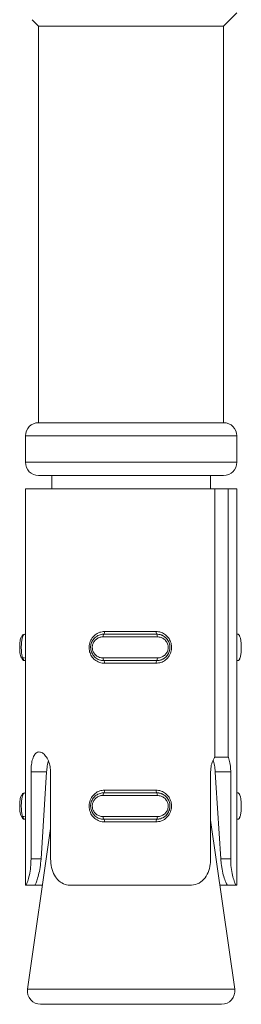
# Model space of a CAD drawing. Header units: millimetres. Extents: x 15 to 1486, y -3131 to -190.
# Tile 74 of 83: x 1449.08 to 1457.46, y -1472.08 to -1434.84. Entities that reach past the tile are written whole.
import ezdxf

# ---------------------------------------------------------------- set-up
doc = ezdxf.new("R2010")
doc.units = ezdxf.units.MM

msp = doc.modelspace()

# ---------------------------------------------------------------- linework, layer by layer
at = {"color": 7, "linetype": 'Continuous', "lineweight": 15}
for p, q in [((1456.793, -1435.08), (1457.293, -1434.58)), ((1449.55, -1434.837), (1449.793, -1435.08)), ((1449.793, -1435.08), (1449.793, -1450.08)), ((1449.793, -1435.08), (1456.793, -1435.08)), ((1456.793, -1450.08), (1456.793, -1435.08)), ((1456.309, -1450.08), (1449.793, -1450.08)), ((1456.793, -1450.08), (1456.309, -1450.08)), ((1449.293, -1450.58), (1449.293, -1451.58)), ((1457.293, -1451.58), (1457.293, -1450.58)), ((1456.309, -1452.08), (1449.793, -1452.08)), ((1450.293, -1452.08), (1450.293, -1452.58)), ((1456.293, -1452.58), (1456.293, -1452.08)), ((1456.793, -1452.08), (1456.309, -1452.08)), ((1449.293, -1452.58), (1449.293, -1467.58)), ((1456.459, -1452.58), (1449.293, -1452.58)), ((1456.459, -1462.727), (1456.459, -1452.58)), ((1456.966, -1452.58), (1456.459, -1452.58)), ((1456.966, -1452.58), (1456.966, -1462.727)), ((1457.293, -1452.58), (1456.966, -1452.58)), ((1457.293, -1467.58), (1457.293, -1452.58)), ((1452.284, -1457.98), (1454.235, -1457.98)), ((1449.293, -1458.08), (1449.279, -1458.08)), ((1454.283, -1458.18), (1452.232, -1458.18)), ((1452.258, -1458.08), (1454.258, -1458.08)), ((1454.259, -1458.08), (1454.258, -1458.08)), ((1457.293, -1458.08), (1457.327, -1458.08)), ((1449.293, -1459.08), (1449.279, -1459.08)), ((1452.232, -1458.98), (1454.283, -1458.98)), ((1454.258, -1459.08), (1452.258, -1459.08)), ((1454.235, -1459.18), (1452.284, -1459.18)), ((1454.259, -1459.08), (1454.258, -1459.08)), ((1457.293, -1459.08), (1457.327, -1459.08)), ((1456.966, -1462.727), (1456.459, -1462.727)), ((1449.504, -1466.58), (1449.504, -1463.286)), ((1449.504, -1463.286), (1450.094, -1463.286)), ((1450.094, -1463.286), (1449.885, -1466.58)), ((1450.243, -1463.286), (1450.243, -1466.58)), ((1456.298, -1466.58), (1456.298, -1463.286)), ((1457.059, -1463.286), (1456.475, -1463.286)), ((1457.059, -1463.286), (1457.059, -1466.58)), ((1452.284, -1463.98), (1454.235, -1463.98)), ((1449.293, -1464.08), (1449.279, -1464.08)), ((1454.283, -1464.18), (1452.232, -1464.18)), ((1452.258, -1464.08), (1454.258, -1464.08)), ((1454.259, -1464.08), (1454.258, -1464.08)), ((1457.293, -1464.08), (1457.327, -1464.08)), ((1449.293, -1465.08), (1449.279, -1465.08)), ((1452.232, -1464.98), (1454.283, -1464.98)), ((1454.258, -1465.08), (1452.258, -1465.08)), ((1454.259, -1465.08), (1454.258, -1465.08)), ((1457.211, -1471.51), (1456.298, -1465.117)), ((1457.293, -1465.08), (1457.327, -1465.08)), ((1450.243, -1465.429), (1449.374, -1471.51)), ((1454.235, -1465.18), (1452.284, -1465.18)), ((1449.504, -1466.58), (1449.885, -1466.58)), ((1457.059, -1466.58), (1456.682, -1466.58)), ((1449.301, -1467.58), (1449.293, -1467.58)), ((1449.301, -1467.58), (1449.65, -1467.58)), ((1449.936, -1467.58), (1449.65, -1467.58)), ((1455.505, -1467.58), (1451.025, -1467.58)), ((1456.934, -1467.58), (1456.65, -1467.58)), ((1457.28, -1467.58), (1456.934, -1467.58)), ((1457.293, -1467.58), (1457.28, -1467.58)), ((1456.243, -1472.08), (1449.869, -1472.08)), ((1456.716, -1472.08), (1456.243, -1472.08))]:
    msp.add_line(p, q, dxfattribs=at)
at = {"color": 8, "linetype": 'Continuous', "lineweight": 15}
for p, q in [((1456.74, -1450.58), (1449.293, -1450.58)), ((1457.293, -1450.58), (1456.74, -1450.58)), ((1449.293, -1451.58), (1456.74, -1451.58)), ((1456.74, -1451.58), (1457.293, -1451.58)), ((1449.162, -1458.98), (1449.254, -1458.98)), ((1449.162, -1464.98), (1449.254, -1464.98)), ((1449.374, -1471.51), (1457.211, -1471.51))]:
    msp.add_line(p, q, dxfattribs=at)
at = {"color": 7, "linetype": 'Continuous', "lineweight": 15, "flags": 128}
msp.add_lwpolyline([(1456.682, -1466.58), (1456.501, -1463.708), (1456.475, -1463.286)], dxfattribs=at)
at = {"color": 7, "linetype": 'Continuous', "lineweight": 15}
for centre, radius, start, end in [((1449.793, -1450.58), 0.5, 90, 180), ((1456.793, -1450.58), 0.5, 0, 90), ((1449.793, -1451.58), 0.5, 180, 270), ((1456.793, -1451.58), 0.5, 270, 0), ((1452.166, -1458.004), 0.12, 320.4782, 11.2163), ((1454.359, -1458.004), 0.126, 169.1995, 217.3175), ((1449.26, -1458.179), 0.0984, 90.9629, 180.9316), ((1452.346, -1458.157), 0.117, 138.858, 191.4959), ((1454.164, -1458.157), 0.122, 348.8796, 38.9944), ((1457.305, -1458.179), 0.0982, 358.941, 88.9003), ((1449.26, -1458.982), 0.0984, 179.0684, 269.0371), ((1452.346, -1459.004), 0.117, 168.5041, 221.142), ((1452.166, -1459.157), 0.12, 348.7837, 39.5218), ((1454.359, -1459.157), 0.126, 142.6825, 190.8005), ((1454.164, -1459.004), 0.122, 321.0056, 11.1204), ((1457.305, -1458.982), 0.0982, 271.0997, 1.059), ((1452.166, -1464.004), 0.12, 320.4782, 11.2163), ((1454.359, -1464.004), 0.126, 169.1995, 217.3175), ((1449.26, -1464.179), 0.0984, 90.9629, 180.9316), ((1452.346, -1464.157), 0.117, 138.858, 191.4959), ((1454.164, -1464.157), 0.122, 348.8796, 38.9944), ((1457.305, -1464.179), 0.0982, 358.941, 88.9003), ((1449.26, -1464.982), 0.0984, 179.0684, 269.0371), ((1452.346, -1465.004), 0.117, 168.5041, 221.142), ((1452.166, -1465.157), 0.12, 348.7837, 39.5218), ((1454.359, -1465.157), 0.126, 142.6825, 190.8005), ((1454.164, -1465.004), 0.122, 321.0056, 11.1204), ((1457.305, -1464.982), 0.0982, 271.0997, 1.059), ((1449.869, -1471.58), 0.5, 171.8699, 270), ((1456.716, -1471.58), 0.5, 270, 8.1301)]:
    msp.add_arc(centre, radius, start, end, dxfattribs=at)
for points, knots in [([(1452.284, -1459.18), (1452.254, -1459.179), (1452.155, -1459.174), (1452, -1459.117), (1451.848, -1458.995), (1451.745, -1458.835), (1451.694, -1458.65), (1451.703, -1458.449), (1451.78, -1458.254), (1451.918, -1458.098), (1452.094, -1457.998), (1452.223, -1457.986), (1452.284, -1457.98)], [0, 0, 0, 0, 0.049967, 0.16072, 0.26597, 0.365259, 0.462972, 0.56567, 0.676022, 0.789422, 0.900467, 1, 1, 1, 1]), ([(1454.235, -1457.98), (1454.266, -1457.982), (1454.365, -1457.987), (1454.521, -1458.044), (1454.674, -1458.166), (1454.778, -1458.326), (1454.829, -1458.511), (1454.82, -1458.712), (1454.743, -1458.906), (1454.603, -1459.063), (1454.426, -1459.162), (1454.297, -1459.175), (1454.235, -1459.18)], [0, 0, 0, 0, 0.049967, 0.16072, 0.26597, 0.365259, 0.462972, 0.56567, 0.676022, 0.789422, 0.900467, 1, 1, 1, 1]), ([(1449.162, -1458.18), (1449.158, -1458.181), (1449.142, -1458.183), (1449.118, -1458.214), (1449.095, -1458.291), (1449.082, -1458.396), (1449.075, -1458.519), (1449.075, -1458.654), (1449.083, -1458.785), (1449.1, -1458.893), (1449.126, -1458.966), (1449.15, -1458.976), (1449.162, -1458.98)], [0, 0, 0, 0, 0.037283, 0.149825, 0.256283, 0.356425, 0.453447, 0.553209, 0.659995, 0.772418, 0.885916, 1, 1, 1, 1]), ([(1449.279, -1458.08), (1449.279, -1458.08), (1449.26, -1458.08), (1449.224, -1458.101), (1449.18, -1458.19), (1449.151, -1458.326), (1449.136, -1458.489), (1449.136, -1458.656), (1449.148, -1458.81), (1449.172, -1458.941), (1449.209, -1459.038), (1449.248, -1459.076), (1449.272, -1459.08), (1449.279, -1459.08), (1449.279, -1459.08)], [0, 0, 0, 0, 0.000038, 0.112216, 0.224487, 0.337099, 0.445586, 0.547542, 0.646168, 0.746789, 0.852426, 0.963251, 0.999962, 1, 1, 1, 1]), ([(1452.258, -1459.08), (1452.258, -1459.08), (1452.2, -1459.08), (1452.084, -1459.06), (1451.93, -1458.971), (1451.817, -1458.835), (1451.758, -1458.672), (1451.756, -1458.505), (1451.806, -1458.351), (1451.9, -1458.22), (1452.035, -1458.122), (1452.163, -1458.085), (1452.239, -1458.08), (1452.258, -1458.08), (1452.258, -1458.08)], [0, 0, 0, 0, 0.000038, 0.112216, 0.224487, 0.337099, 0.445586, 0.547542, 0.646168, 0.746789, 0.852426, 0.963251, 0.999962, 1, 1, 1, 1]), ([(1452.232, -1458.18), (1452.216, -1458.181), (1452.154, -1458.183), (1452.05, -1458.214), (1451.939, -1458.291), (1451.861, -1458.396), (1451.82, -1458.519), (1451.822, -1458.654), (1451.87, -1458.785), (1451.964, -1458.893), (1452.089, -1458.966), (1452.184, -1458.976), (1452.232, -1458.98)], [0, 0, 0, 0, 0.0372829, 0.1498251, 0.2562826, 0.3564246, 0.453447, 0.553209, 0.659995, 0.7724176, 0.8859158, 1, 1, 1, 1]), ([(1454.258, -1458.08), (1454.258, -1458.08), (1454.316, -1458.08), (1454.433, -1458.101), (1454.587, -1458.19), (1454.701, -1458.326), (1454.761, -1458.489), (1454.762, -1458.656), (1454.713, -1458.81), (1454.618, -1458.941), (1454.482, -1459.038), (1454.354, -1459.076), (1454.277, -1459.08), (1454.258, -1459.08), (1454.258, -1459.08)], [0, 0, 0, 0, 0.000038, 0.112216, 0.224487, 0.337099, 0.445586, 0.547542, 0.646168, 0.746789, 0.852426, 0.963251, 0.999962, 1, 1, 1, 1]), ([(1454.259, -1459.08), (1454.259, -1459.08), (1454.311, -1459.08), (1454.422, -1459.063), (1454.573, -1458.984), (1454.692, -1458.853), (1454.758, -1458.691), (1454.766, -1458.522), (1454.722, -1458.367), (1454.633, -1458.234), (1454.503, -1458.133), (1454.37, -1458.087), (1454.285, -1458.08), (1454.259, -1458.08), (1454.259, -1458.08)], [0, 0, 0, 0, 0.000037, 0.101131, 0.213606, 0.327132, 0.435873, 0.536191, 0.632077, 0.730792, 0.836856, 0.949309, 0.999963, 1, 1, 1, 1]), ([(1454.283, -1458.98), (1454.299, -1458.98), (1454.361, -1458.978), (1454.466, -1458.947), (1454.577, -1458.87), (1454.656, -1458.765), (1454.697, -1458.641), (1454.695, -1458.507), (1454.646, -1458.376), (1454.552, -1458.268), (1454.426, -1458.195), (1454.331, -1458.185), (1454.283, -1458.18)], [0, 0, 0, 0, 0.037283, 0.149825, 0.256283, 0.356425, 0.453447, 0.553209, 0.659995, 0.772418, 0.885916, 1, 1, 1, 1]), ([(1457.327, -1459.08), (1457.327, -1459.08), (1457.345, -1459.08), (1457.379, -1459.06), (1457.42, -1458.971), (1457.448, -1458.835), (1457.461, -1458.672), (1457.461, -1458.505), (1457.45, -1458.351), (1457.428, -1458.22), (1457.393, -1458.122), (1457.356, -1458.085), (1457.333, -1458.08), (1457.327, -1458.08), (1457.327, -1458.08)], [0, 0, 0, 0, 0.0000378, 0.1122155, 0.2244867, 0.3370987, 0.4455856, 0.5475424, 0.6461678, 0.7467888, 0.8524261, 0.9632515, 0.9999622, 1, 1, 1, 1]), ([(1449.504, -1463.286), (1449.505, -1463.233), (1449.508, -1463.098), (1449.536, -1462.89), (1449.596, -1462.698), (1449.686, -1462.57), (1449.803, -1462.522), (1449.933, -1462.56), (1450.061, -1462.678), (1450.168, -1462.863), (1450.233, -1463.077), (1450.24, -1463.224), (1450.243, -1463.286)], [0, 0, 0, 0, 0.067543, 0.17285, 0.279382, 0.387325, 0.494685, 0.600406, 0.705956, 0.813029, 0.921038, 1, 1, 1, 1]), ([(1450.163, -1462.874), (1450.155, -1462.898), (1450.125, -1462.988), (1450.106, -1463.138), (1450.097, -1463.254), (1450.094, -1463.286)], [0, 0, 0, 0, 0.2074331, 0.7762317, 1, 1, 1, 1]), ([(1456.298, -1463.286), (1456.304, -1463.203), (1456.315, -1463.036), (1456.384, -1462.847), (1456.44, -1462.758), (1456.459, -1462.727)], [0, 0, 0, 0, 0.3959292, 0.7916884, 1, 1, 1, 1]), ([(1456.475, -1463.286), (1456.467, -1463.203), (1456.453, -1463.042), (1456.415, -1462.905), (1456.397, -1462.84)], [0, 0, 0, 0, 0.515612, 1, 1, 1, 1]), ([(1456.966, -1462.727), (1456.97, -1462.734), (1456.997, -1462.798), (1457.036, -1462.946), (1457.057, -1463.141), (1457.059, -1463.256), (1457.059, -1463.286)], [0, 0, 0, 0, 0.050273, 0.452071, 0.85448, 1, 1, 1, 1]), ([(1452.284, -1465.18), (1452.254, -1465.179), (1452.155, -1465.174), (1452, -1465.117), (1451.848, -1464.995), (1451.745, -1464.835), (1451.694, -1464.65), (1451.703, -1464.449), (1451.78, -1464.254), (1451.918, -1464.098), (1452.094, -1463.998), (1452.223, -1463.986), (1452.284, -1463.98)], [0, 0, 0, 0, 0.049967, 0.16072, 0.26597, 0.365259, 0.462972, 0.56567, 0.676022, 0.789422, 0.900467, 1, 1, 1, 1]), ([(1454.235, -1463.98), (1454.266, -1463.982), (1454.365, -1463.987), (1454.521, -1464.044), (1454.674, -1464.166), (1454.778, -1464.326), (1454.829, -1464.511), (1454.82, -1464.712), (1454.743, -1464.906), (1454.603, -1465.063), (1454.426, -1465.162), (1454.297, -1465.175), (1454.235, -1465.18)], [0, 0, 0, 0, 0.049967, 0.16072, 0.26597, 0.365259, 0.462972, 0.56567, 0.676022, 0.789422, 0.900467, 1, 1, 1, 1]), ([(1449.162, -1464.18), (1449.158, -1464.181), (1449.142, -1464.183), (1449.118, -1464.214), (1449.095, -1464.291), (1449.082, -1464.396), (1449.075, -1464.519), (1449.075, -1464.654), (1449.083, -1464.785), (1449.1, -1464.893), (1449.126, -1464.966), (1449.15, -1464.976), (1449.162, -1464.98)], [0, 0, 0, 0, 0.037283, 0.149825, 0.256283, 0.356425, 0.453447, 0.553209, 0.659995, 0.772418, 0.885916, 1, 1, 1, 1]), ([(1449.279, -1464.08), (1449.279, -1464.08), (1449.26, -1464.08), (1449.224, -1464.101), (1449.18, -1464.19), (1449.151, -1464.326), (1449.136, -1464.489), (1449.136, -1464.656), (1449.148, -1464.81), (1449.172, -1464.941), (1449.209, -1465.038), (1449.248, -1465.076), (1449.272, -1465.08), (1449.279, -1465.08), (1449.279, -1465.08)], [0, 0, 0, 0, 0.000038, 0.112216, 0.224487, 0.337099, 0.445586, 0.547542, 0.646168, 0.746789, 0.852426, 0.963251, 0.999962, 1, 1, 1, 1]), ([(1452.258, -1465.08), (1452.258, -1465.08), (1452.2, -1465.08), (1452.084, -1465.06), (1451.93, -1464.971), (1451.817, -1464.835), (1451.758, -1464.672), (1451.756, -1464.505), (1451.806, -1464.351), (1451.9, -1464.22), (1452.035, -1464.122), (1452.163, -1464.085), (1452.239, -1464.08), (1452.258, -1464.08), (1452.258, -1464.08)], [0, 0, 0, 0, 0.000038, 0.112216, 0.224487, 0.337099, 0.445586, 0.547542, 0.646168, 0.746789, 0.852426, 0.963251, 0.999962, 1, 1, 1, 1]), ([(1452.232, -1464.18), (1452.216, -1464.181), (1452.154, -1464.183), (1452.05, -1464.214), (1451.939, -1464.291), (1451.861, -1464.396), (1451.82, -1464.519), (1451.822, -1464.654), (1451.87, -1464.785), (1451.964, -1464.893), (1452.089, -1464.966), (1452.184, -1464.976), (1452.232, -1464.98)], [0, 0, 0, 0, 0.037283, 0.149825, 0.256283, 0.356425, 0.453447, 0.553209, 0.659995, 0.772418, 0.885916, 1, 1, 1, 1]), ([(1454.258, -1464.08), (1454.258, -1464.08), (1454.316, -1464.08), (1454.433, -1464.101), (1454.587, -1464.19), (1454.701, -1464.326), (1454.761, -1464.489), (1454.762, -1464.656), (1454.713, -1464.81), (1454.618, -1464.941), (1454.482, -1465.038), (1454.354, -1465.076), (1454.277, -1465.08), (1454.258, -1465.08), (1454.258, -1465.08)], [0, 0, 0, 0, 0.000038, 0.112216, 0.224487, 0.337099, 0.445586, 0.547542, 0.646168, 0.746789, 0.852426, 0.963251, 0.999962, 1, 1, 1, 1]), ([(1454.259, -1465.08), (1454.259, -1465.08), (1454.311, -1465.08), (1454.422, -1465.063), (1454.573, -1464.984), (1454.692, -1464.853), (1454.758, -1464.691), (1454.766, -1464.522), (1454.722, -1464.367), (1454.633, -1464.234), (1454.503, -1464.133), (1454.37, -1464.087), (1454.285, -1464.08), (1454.259, -1464.08), (1454.259, -1464.08)], [0, 0, 0, 0, 0.000037, 0.101131, 0.213606, 0.327132, 0.435873, 0.536191, 0.632077, 0.730792, 0.836856, 0.949309, 0.999963, 1, 1, 1, 1]), ([(1454.283, -1464.98), (1454.299, -1464.98), (1454.361, -1464.978), (1454.466, -1464.947), (1454.577, -1464.87), (1454.656, -1464.765), (1454.697, -1464.641), (1454.695, -1464.507), (1454.646, -1464.376), (1454.552, -1464.268), (1454.426, -1464.195), (1454.331, -1464.185), (1454.283, -1464.18)], [0, 0, 0, 0, 0.037283, 0.149825, 0.256283, 0.356425, 0.453447, 0.553209, 0.659995, 0.772418, 0.885916, 1, 1, 1, 1]), ([(1457.327, -1465.08), (1457.327, -1465.08), (1457.345, -1465.08), (1457.379, -1465.06), (1457.42, -1464.971), (1457.448, -1464.835), (1457.461, -1464.672), (1457.461, -1464.505), (1457.45, -1464.351), (1457.428, -1464.22), (1457.393, -1464.122), (1457.356, -1464.085), (1457.333, -1464.08), (1457.327, -1464.08), (1457.327, -1464.08)], [0, 0, 0, 0, 0.000038, 0.112216, 0.224487, 0.337099, 0.445586, 0.547542, 0.646168, 0.746789, 0.852426, 0.963251, 0.999962, 1, 1, 1, 1]), ([(1449.301, -1467.58), (1449.306, -1467.577), (1449.322, -1467.567), (1449.375, -1467.45), (1449.443, -1467.206), (1449.494, -1466.906), (1449.501, -1466.687), (1449.504, -1466.58)], [0, 0, 0, 0, 0.1288314, 0.376935, 0.5957067, 0.8020596, 1, 1, 1, 1]), ([(1449.885, -1466.58), (1449.875, -1466.689), (1449.854, -1466.907), (1449.789, -1467.199), (1449.721, -1467.419), (1449.665, -1467.557), (1449.655, -1467.573), (1449.65, -1467.58)], [0, 0, 0, 0, 0.201315, 0.402865, 0.601709, 0.799283, 1, 1, 1, 1]), ([(1450.243, -1466.58), (1450.25, -1466.691), (1450.264, -1466.911), (1450.376, -1467.205), (1450.552, -1467.428), (1450.775, -1467.559), (1450.945, -1467.574), (1451.025, -1467.58)], [0, 0, 0, 0, 0.2041816, 0.4083732, 0.6123257, 0.8181289, 1, 1, 1, 1]), ([(1455.505, -1467.58), (1455.605, -1467.57), (1455.806, -1467.549), (1456.048, -1467.37), (1456.211, -1467.107), (1456.288, -1466.828), (1456.295, -1466.649), (1456.298, -1466.58)], [0, 0, 0, 0, 0.227113, 0.454906, 0.667252, 0.872125, 1, 1, 1, 1]), ([(1456.934, -1467.58), (1456.926, -1467.571), (1456.91, -1467.551), (1456.838, -1467.382), (1456.762, -1467.13), (1456.706, -1466.85), (1456.689, -1466.662), (1456.682, -1466.58)], [0, 0, 0, 0, 0.222585, 0.446186, 0.650781, 0.848175, 1, 1, 1, 1]), ([(1457.059, -1466.58), (1457.063, -1466.691), (1457.07, -1466.911), (1457.124, -1467.205), (1457.19, -1467.428), (1457.249, -1467.559), (1457.27, -1467.574), (1457.28, -1467.58)], [0, 0, 0, 0, 0.204182, 0.408373, 0.612326, 0.818129, 1, 1, 1, 1])]:
    msp.add_open_spline(points, degree=3, knots=knots, dxfattribs=at)

doc.saveas('drawing.dxf')
